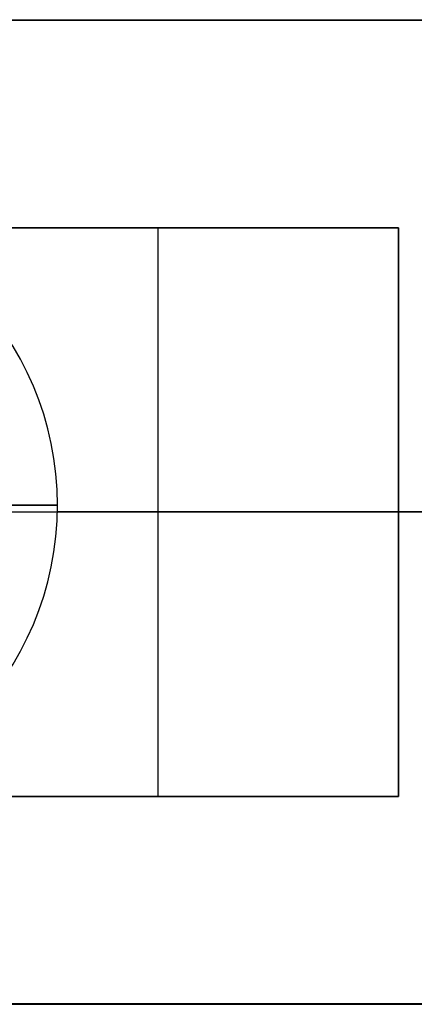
# Model space of a CAD drawing. Header units: millimetres. Extents: x -659 to 534, y -17 to 14.
# Tile 255 of 256: x 498 to 507, y -17 to 6. Entities that reach past the tile are written whole.
import ezdxf

# ---------------------------------------------------------------- set-up
doc = ezdxf.new("R2010")
doc.units = ezdxf.units.MM
doc.layers.add('METAL NEGRO', color=7, linetype='Continuous')

msp = doc.modelspace()

# ---------------------------------------------------------------- linework, layer by layer
at = {"layer": 'METAL NEGRO'}
for p, q in [((324.94, 5.54, 1109.086), (533.94, 5.54, 1109.086)), ((495.74, 0.786, 1118.084), (506.74, 0.786, 1118.084)), ((501.24, 0.786, 1118.334), (501.24, 0.786, 1117.834)), ((501.24, -12.214, 1117.828), (501.24, 0.786, 1117.834)), ((506.74, -12.214, 1118.328), (506.74, 0.786, 1118.334)), ((506.74, 0.786, 1118.081), (506.74, -12.214, 1118.081)), ((506.74, -5.714, 1117.831), (495.74, -5.714, 1117.831)), ((533.94, -5.705, 1099.831), (498.939, -5.705, 1099.831)), ((506.74, -5.714, 1117.831), (506.74, -5.714, 1118.331)), ((520.84, -5.714, 1118.331), (506.74, -5.714, 1118.331)), ((495.74, -12.214, 1118.078), (506.74, -12.214, 1118.078)), ((501.24, -12.214, 1117.828), (501.24, -12.214, 1118.328)), ((324.94, -16.96, 1109.075), (533.94, -16.96, 1109.075))]:
    msp.add_line(p, q, dxfattribs=at)
at = {"layer": 'METAL NEGRO', "extrusion": (0, -0.000480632, 1)}
for start, end in [(0, 180), (180, 0)]:
    msp.add_arc((491.94, -5.026, 1099.834), 7, start, end, dxfattribs=at)
at = {"layer": 'METAL NEGRO'}
for points in [[(324.94, 5.545, 1099.836), (533.94, 5.545, 1099.836)], [(324.94, 5.536, 1118.336), (533.94, 5.536, 1118.336)], [(495.74, 0.786, 1117.834), (506.74, 0.786, 1117.834)], [(506.74, 0.786, 1118.334), (495.74, 0.786, 1118.334)], [(506.74, 0.786, 1117.834), (506.74, 0.786, 1118.334)], [(506.74, 0.786, 1117.834), (506.74, -12.214, 1117.828)], [(498.94, -5.555, 1099.831), (497.665, -5.551, 1091.331)], [(497.665, -5.551, 1091.331), (498.94, -5.555, 1099.831)], [(506.74, -12.214, 1117.828), (495.74, -12.214, 1117.828)], [(495.74, -12.214, 1118.328), (506.74, -12.214, 1118.328)], [(506.74, -12.214, 1117.828), (506.74, -12.214, 1118.328)], [(533.94, -16.955, 1099.825), (324.94, -16.955, 1099.825)], [(324.94, -16.964, 1118.325), (533.94, -16.964, 1118.325)]]:
    msp.add_open_spline(points, degree=1, dxfattribs=at)

doc.saveas('drawing.dxf')
